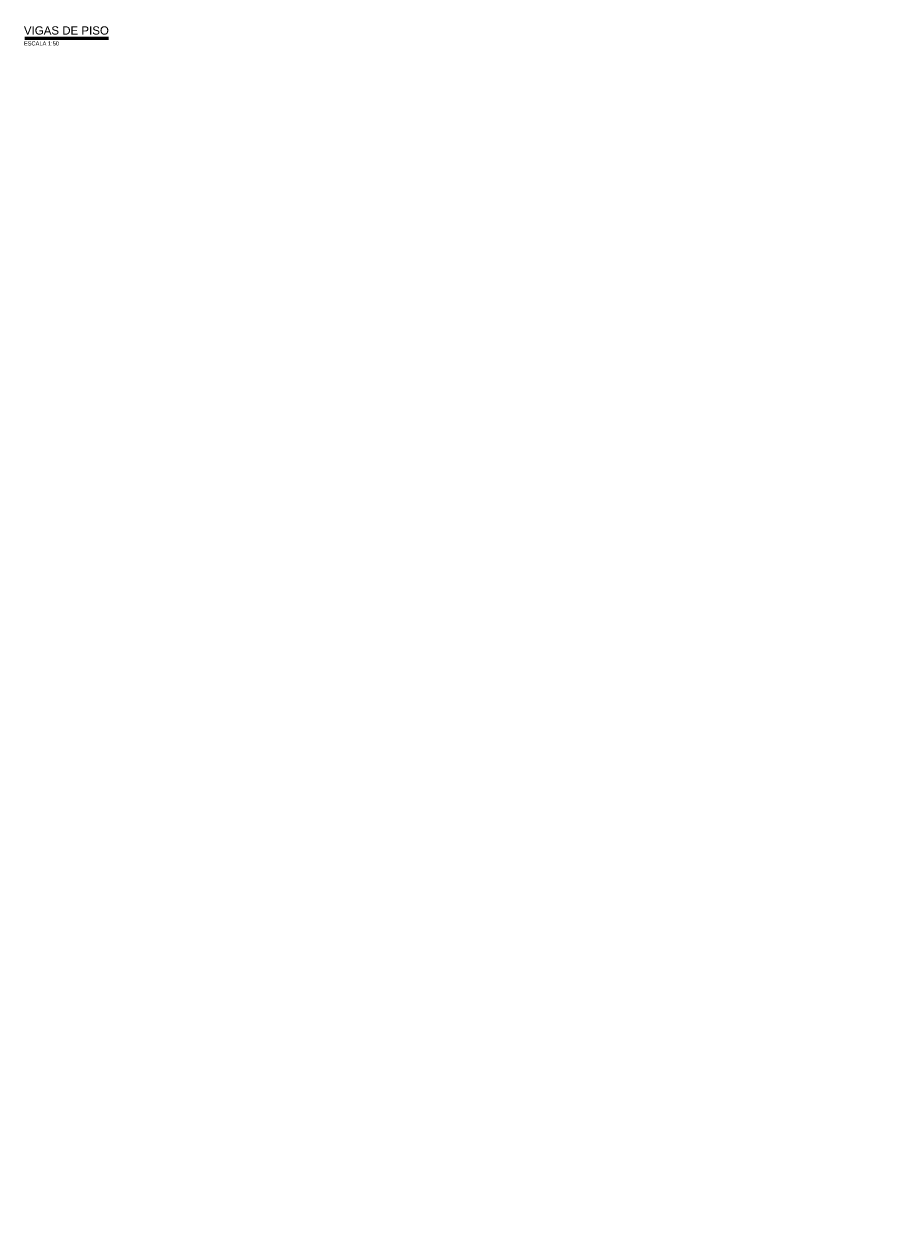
# Model space of a CAD drawing. Header units: millimetres. Extents: x 19442 to 19711, y 4351 to 4752.
# Tile 2 of 256: x 19448 to 19469, y 4486 to 4515. Entities that reach past the tile are written whole.
import ezdxf
from ezdxf.enums import TextEntityAlignment as Align

# ---------------------------------------------------------------- set-up
doc = ezdxf.new("R2010")
doc.units = ezdxf.units.MM
for name, color, linetype in [('cotas', 1, 'Continuous'), ('cotas @ 500', 1, 'Continuous'), ('TEXTOS TITULOS @ 0.5', 3, 'Continuous')]:
    doc.layers.add(name, color=color, linetype=linetype)
doc.styles.add('century gothic', font='GOTHIC.TTF')
doc.styles.add('NOTAS', font='GOTHIC.TTF')
doc.styles.add('SMCtitulos', font='sanss___.ttf')
doc.dimstyles.new('ANOTATIVE 100 SMCONSTRUCCIONES', dxfattribs={"dimscale": 0, "dimtxt": 0.18, "dimasz": 0.15, "dimexe": 0.18, "dimexo": 0.09, "dimgap": 0.1, "dimtad": 1, "dimzin": 0, "dimdsep": 46, "dimtxsty": 'century gothic', "dimblk1": 'FLECHA1', "dimblk2": 'FLECHA1', "dimsah": 1, "dimcen": 0.18, "dimdle": 0.075, "dimclrd": 1, "dimclre": 1, "dimclrt": 2, "dimaunit": 1, "dimadec": 0, "dimazin": 0, "dimtfac": 0.75, "dimtix": 1, "dimtmove": 2, "dimatfit": 3, "dimfxl": 0.09, "dimtvp": 1.5, "dimtfill": 1, "dimtolj": 1, "dimtzin": 0, "dimarcsym": 0})

# ---------------------------------------------------------------- blocks, each defined once
blk = doc.blocks.new('FLECHA1')
at = {"color": 4}
blk.add_line((-0.24618, -0.24808), (0.24808, 0.25), dxfattribs=at)
at = {"color": 1}
blk.add_line((-1, 0), (0.49616, 0), dxfattribs=at)
blk = doc.blocks.new('*D494')
at = {"layer": 'cotas', "color": 1, "lineweight": -2, "transparency": 16777216}
for p, q in [((19614.326, 4625.845), (19614.326, 4700.845)), ((19570.984, 4550.845), (19524.326, 4550.845)), ((19614.326, 4548.43), (19614.326, 4550.845)), ((19570.534, 4548.43), (19524.326, 4548.43)), ((19614.326, 4473.43), (19614.326, 4398.43))]:
    blk.add_line(p, q, dxfattribs=at)
at = {"layer": 'Defpoints', "color": 0, "transparency": 16777216}
for p in [(19614.326, 4550.845), (19615.984, 4550.845), (19615.534, 4548.43)]:
    blk.add_point(p, dxfattribs=at)
at = {"layer": 'cotas', "color": 1, "lineweight": -2, "transparency": 16777216, "xscale": 75, "yscale": 75, "zscale": 75}
for p, rotation in [((19614.326, 4550.845), 270), ((19614.326, 4548.43), 90)]:
    blk.add_blockref('FLECHA1', p, dxfattribs=dict(at, rotation=rotation))
at = {"layer": 'cotas', "color": 2, "transparency": 16777216, "insert": (19517.338, 4549.637), "char_height": 90, "attachment_point": 5, "rotation": 90, "style": 'century gothic', "bg_fill": 3, "box_fill_scale": 1.1, "bg_fill_color": 256, "bg_fill_true_color": 13158600, "bg_fill_transparency": 0}
blk.add_mtext('\\A1;2.42', dxfattribs=at)
blk = doc.blocks.new('*U16')
at = {"color": 2}
blk.add_line((0, 0.052), (4.071, 0.052), dxfattribs=at)
at = {"color": 250}
blk.add_line((0, 0), (4.071, 0), dxfattribs=at)
at = {"color": 7}
blk.add_line((0, -0.047), (4.071, -0.047), dxfattribs=at)
at = {"color": 0, "linetype": 'ByBlock', "lineweight": -2, "style": 'NOTAS'}
for tag, p in [('1TITLE', (0.027, 1.014)), ('2TITLE', (-0.043, 0.181))]:
    blk.add_attdef(tag, p, '', height=0.3, dxfattribs=at)
blk.add_attdef('SCALE', text='', height=0.18, dxfattribs=at).set_placement((-0.043, -0.148), align=Align.TOP_LEFT)
blk = doc.blocks.new('*U742')
at = {"layer": 'cotas @ 500'}
dim = blk.add_linear_dim(base=(19614.326038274, 4550.84482378), p1=(19615.533859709, 4548.42982378), p2=(19615.98360808, 4550.84482378), angle=90, dimstyle='ANOTATIVE 100 SMCONSTRUCCIONES', override={"dimscale": 500, "dimtix": 1, "dimtofl": 1, "dimtmove": 1, "dimatfit": 1}, dxfattribs=at)
dim.commit()
dim.dimension.update_dxf_attribs({"geometry": '*D494', "text_midpoint": (19517.337595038, 4549.63732378)})

msp = doc.modelspace()

# ---------------------------------------------------------------- block references
at = {"layer": 'cotas'}
msp.add_blockref('*U742', (0, 0), dxfattribs=at)
at = {"layer": 'TEXTOS TITULOS @ 0.5'}
ref = msp.add_blockref('*U16', (19448.1552, 4514.3225), dxfattribs=dict(at, xscale=0.5, yscale=0.5, zscale=0.5))
ref.add_attrib('2TITLE', 'VIGAS DE PISO ', (19448.1336, 4514.4131), dxfattribs={"layer": '0', "color": 0, "linetype": 'ByBlock', "lineweight": -2, "height": 0.2, "style": 'SMCtitulos'})
ref.add_attrib('SCALE', 'ESCALA 1:50', dxfattribs={"layer": '0', "color": 0, "linetype": 'ByBlock', "lineweight": -2, "height": 0.1, "style": 'NOTAS'}).set_placement((19448.1336, 4514.2487), align=Align.TOP_LEFT)

doc.saveas('drawing.dxf')
